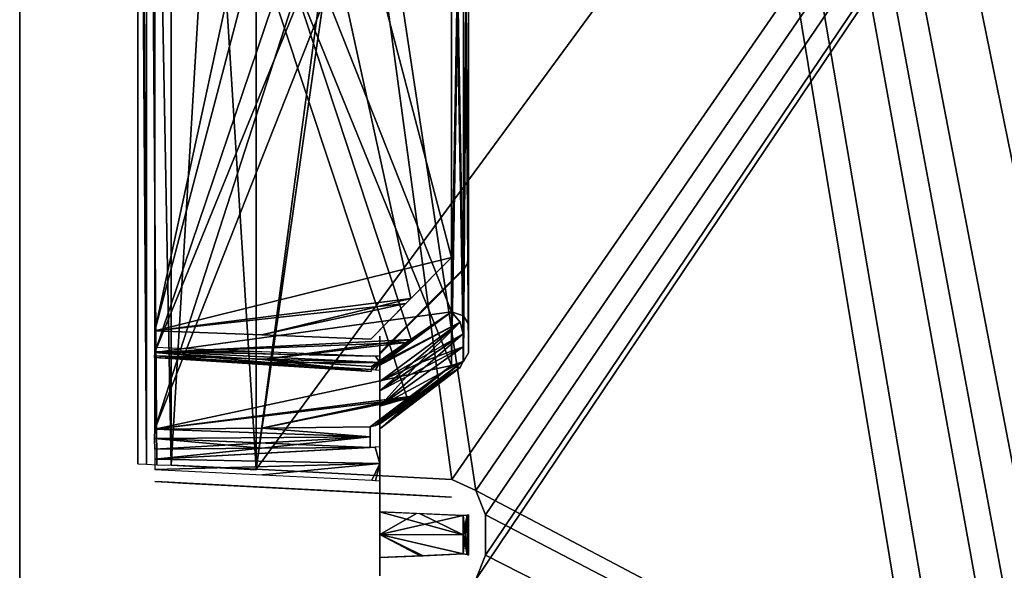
# Model space of a CAD drawing. Header units: millimetres. Extents: x -62 to 48, y -119 to 123.
# Tile 24 of 194: x -33 to -17, y 34 to 43. Entities that reach past the tile are written whole.
import ezdxf

# ---------------------------------------------------------------- set-up
doc = ezdxf.new("R2010")
doc.units = ezdxf.units.MM
doc.header["$LTSCALE"] = 52.148148
for name, color, linetype in [('100', 7, 'CONTINUOUS'), ('102', 7, 'CONTINUOUS'), ('135', 7, 'CONTINUOUS'), ('143', 7, 'CONTINUOUS'), ('161', 7, 'CONTINUOUS'), ('162', 7, 'CONTINUOUS'), ('163', 7, 'CONTINUOUS'), ('164', 7, 'CONTINUOUS'), ('165', 7, 'CONTINUOUS'), ('196', 7, 'CONTINUOUS'), ('198', 7, 'CONTINUOUS'), ('204', 7, 'CONTINUOUS'), ('208', 7, 'CONTINUOUS'), ('212', 7, 'CONTINUOUS'), ('213', 7, 'CONTINUOUS'), ('214', 7, 'CONTINUOUS'), ('216', 7, 'CONTINUOUS'), ('217', 7, 'CONTINUOUS'), ('233', 7, 'CONTINUOUS'), ('248', 7, 'CONTINUOUS'), ('268', 7, 'CONTINUOUS'), ('269', 7, 'CONTINUOUS'), ('277', 7, 'CONTINUOUS'), ('278', 7, 'CONTINUOUS'), ('289', 7, 'CONTINUOUS'), ('294', 7, 'CONTINUOUS'), ('314', 7, 'CONTINUOUS'), ('315', 7, 'CONTINUOUS'), ('316', 7, 'CONTINUOUS'), ('317', 7, 'CONTINUOUS'), ('337', 7, 'CONTINUOUS'), ('341', 7, 'CONTINUOUS'), ('342', 7, 'CONTINUOUS'), ('346', 7, 'CONTINUOUS'), ('89', 7, 'CONTINUOUS'), ('91', 7, 'CONTINUOUS'), ('92', 7, 'CONTINUOUS'), ('93', 7, 'CONTINUOUS')]:
    doc.layers.add(name, color=color, linetype=linetype)

msp = doc.modelspace()

# ---------------------------------------------------------------- linework, layer by layer
at = {"layer": '100', "color": 7, "linetype": 'Continuous', "true_color": 0xf5f5f5}
for points in [[(29.88, 115.991, 28.728), (29.88, 5.81, 28.728), (-29.332, 113.923, 26.66), (29.88, 115.991, 28.728)], [(-29.332, 113.923, 26.66), (29.88, 5.81, 28.728), (-25.615, 89.43, 26.79), (-29.332, 113.923, 26.66)], [(-25.615, 89.43, 26.79), (29.88, 5.81, 28.728), (-25.449, 89.016, 26.796), (-25.615, 89.43, 26.79)], [(-25.449, 89.016, 26.796), (29.88, 5.81, 28.728), (-25.449, 88.336, 26.796), (-25.449, 89.016, 26.796)], [(-25.449, 88.336, 26.796), (29.88, 5.81, 28.728), (-25.613, 87.924, 26.79), (-25.449, 88.336, 26.796)], [(-25.613, 87.924, 26.79), (29.88, 5.81, 28.728), (-26.018, 87.737, 26.776), (-25.613, 87.924, 26.79)], [(-26.018, 87.737, 26.776), (29.88, 5.81, 28.728), (-29.332, 87.563, 26.66), (-26.018, 87.737, 26.776)], [(-29.332, 87.563, 26.66), (29.88, 5.81, 28.728), (-25.786, 62.859, 26.784), (-29.332, 87.563, 26.66)], [(-25.786, 62.859, 26.784), (29.88, 5.81, 28.728), (-25.555, 62.568, 26.792), (-25.786, 62.859, 26.784)], [(-25.555, 62.568, 26.792), (29.88, 5.81, 28.728), (-25.449, 62.08, 26.796), (-25.555, 62.568, 26.792)], [(-25.449, 62.08, 26.796), (29.88, 5.81, 28.728), (-25.449, 60.92, 26.796), (-25.449, 62.08, 26.796)], [(-25.449, 60.92, 26.796), (29.88, 5.81, 28.728), (-25.557, 60.427, 26.792), (-25.449, 60.92, 26.796)], [(-25.557, 60.427, 26.792), (29.88, 5.81, 28.728), (-25.785, 60.142, 26.784), (-25.557, 60.427, 26.792)], [(-26.018, 60.048, 26.776), (29.88, 5.81, 28.728), (-29.332, 59.683, 26.66), (-26.018, 60.048, 26.776)], [(-25.785, 60.142, 26.784), (29.88, 5.81, 28.728), (-26.018, 60.048, 26.776), (-25.785, 60.142, 26.784)], [(29.88, 5.81, 28.728), (-25.615, 35.078, 26.79), (-29.332, 59.683, 26.66), (29.88, 5.81, 28.728)], [(-25.615, 35.078, 26.79), (-26.018, 35.263, 26.776), (-29.332, 59.683, 26.66), (-25.615, 35.078, 26.79)], [(-26.018, 35.263, 26.776), (-29.332, 35.437, 26.66), (-29.332, 59.683, 26.66), (-26.018, 35.263, 26.776)], [(-25.449, 34.664, 26.796), (-25.615, 35.078, 26.79), (29.88, 5.81, 28.728), (-25.449, 34.664, 26.796)], [(-25.449, 33.984, 26.796), (-25.449, 34.664, 26.796), (29.88, 5.81, 28.728), (-25.449, 33.984, 26.796)], [(-25.613, 33.571, 26.79), (-25.449, 33.984, 26.796), (29.88, 5.81, 28.728), (-25.613, 33.571, 26.79)]]:
    msp.add_3dface(points, dxfattribs=at)
at = {"layer": '102', "color": 7, "linetype": 'Continuous', "true_color": 0xf5f5f5}
for points in [[(-29.332, 35.437, -27.184), (-26.018, 35.263, -27.3), (29.88, 115.991, -29.252), (-29.332, 35.437, -27.184)], [(29.88, 115.991, -29.252), (-25.615, 33.57, -27.314), (-29.332, 8.964, -27.184), (29.88, 115.991, -29.252)], [(-26.018, 8.6, -27.3), (29.88, 115.991, -29.252), (-29.332, 8.964, -27.184), (-26.018, 8.6, -27.3)], [(-25.786, 60.141, -27.308), (-29.332, 35.437, -27.184), (29.88, 115.991, -29.252), (-25.786, 60.141, -27.308)], [(-26.018, 35.263, -27.3), (-25.613, 35.076, -27.314), (29.88, 115.991, -29.252), (-26.018, 35.263, -27.3)], [(-25.787, 8.507, -27.308), (29.88, 115.991, -29.252), (-26.018, 8.6, -27.3), (-25.787, 8.507, -27.308)], [(-25.561, 8.227, -27.316), (29.88, 115.991, -29.252), (-25.787, 8.507, -27.308), (-25.561, 8.227, -27.316)], [(-25.449, 33.984, -27.32), (-25.615, 33.57, -27.314), (29.88, 115.991, -29.252), (-25.449, 33.984, -27.32)], [(-25.613, 35.076, -27.314), (-25.449, 34.664, -27.32), (29.88, 115.991, -29.252), (-25.613, 35.076, -27.314)], [(-25.449, 7.742, -27.32), (29.88, 115.991, -29.252), (-25.561, 8.227, -27.316), (-25.449, 7.742, -27.32)], [(-25.449, 34.664, -27.32), (-25.449, 33.984, -27.32), (29.88, 115.991, -29.252), (-25.449, 34.664, -27.32)], [(29.88, 5.81, -29.252), (29.88, 115.991, -29.252), (-25.449, 7.742, -27.32), (29.88, 5.81, -29.252)], [(-26.018, 60.048, -27.3), (-29.332, 35.437, -27.184), (-25.786, 60.141, -27.308), (-26.018, 60.048, -27.3)], [(-29.332, 59.683, -27.184), (-29.332, 35.437, -27.184), (-26.018, 60.048, -27.3), (-29.332, 59.683, -27.184)]]:
    msp.add_3dface(points, dxfattribs=at)
at = {"layer": '135', "color": 7, "linetype": 'Continuous', "true_color": 0xf5f5f5}
for points in [[(-25.739, 56.876, -0.262), (-25.739, 56.888, 0.079), (-25.739, 39.016, 0.079), (-25.739, 56.876, -0.262)], [(-25.739, 56.888, -0.602), (-25.739, 56.876, -0.262), (-25.739, 39.029, -0.262), (-25.739, 56.888, -0.602)], [(-25.739, 39.016, -0.602), (-25.739, 56.888, -0.602), (-25.739, 39.029, -0.262), (-25.739, 39.016, -0.602)], [(-25.739, 39.029, -0.262), (-25.739, 56.876, -0.262), (-25.739, 39.016, 0.079), (-25.739, 39.029, -0.262)], [(-25.739, 49.5, -14.778), (-25.739, 37.887, -3.304), (-25.739, 49.251, -15.012), (-25.739, 49.5, -14.778)], [(-25.739, 49.5, 14.255), (-25.739, 49.251, 14.488), (-25.739, 37.887, 2.781), (-25.739, 49.5, 14.255)], [(-25.739, 49.251, -15.012), (-25.739, 37.887, -3.304), (-25.739, 49.021, -15.262), (-25.739, 49.251, -15.012)], [(-25.739, 49.251, 14.488), (-25.739, 49.021, 14.739), (-25.739, 37.887, 2.781), (-25.739, 49.251, 14.488)], [(-25.739, 49.021, -15.262), (-25.739, 37.887, -3.304), (-25.739, 37.654, -3.552), (-25.739, 49.021, -15.262)], [(-25.739, 37.403, -3.782), (-25.739, 49.021, -15.262), (-25.739, 37.654, -3.552), (-25.739, 37.403, -3.782)], [(-25.739, 49.021, 14.739), (-25.739, 37.403, 3.259), (-25.739, 37.654, 3.029), (-25.739, 49.021, 14.739)], [(-25.739, 37.887, 2.781), (-25.739, 49.021, 14.739), (-25.739, 37.654, 3.029), (-25.739, 37.887, 2.781)], [(-25.739, 34.664, -27.02), (-25.739, 34.664, -4.879), (-25.739, 34.324, -4.885), (-25.739, 34.664, -27.02)], [(-25.739, 33.984, -27.02), (-25.739, 34.664, -27.02), (-25.739, 33.984, -4.867), (-25.739, 33.984, -27.02)], [(-25.739, 33.984, -4.867), (-25.739, 34.664, -27.02), (-25.739, 34.324, -4.885), (-25.739, 33.984, -4.867)], [(-25.739, 34.664, 26.496), (-25.739, 33.984, 26.496), (-25.739, 34.664, 4.355), (-25.739, 34.664, 26.496)], [(-25.739, 34.664, 4.355), (-25.739, 33.984, 26.496), (-25.739, 34.324, 4.362), (-25.739, 34.664, 4.355)], [(-25.739, 33.984, 26.496), (-25.739, 33.984, 4.343), (-25.739, 34.324, 4.362), (-25.739, 33.984, 26.496)]]:
    msp.add_3dface(points, dxfattribs=at)
at = {"layer": '143', "color": 7, "linetype": 'Continuous', "true_color": 0xf5f5f5}
for points in [[(-27.239, 37.685, -0.956), (-27.239, 37.433, -0.822), (-27.239, 37.479, -0.996), (-27.239, 37.685, -0.956)], [(-27.239, 37.685, 0.433), (-27.239, 37.479, 0.472), (-27.239, 37.433, 0.299), (-27.239, 37.685, 0.433)], [(-27.239, 37.479, 0.472), (-27.239, 37.347, 0.643), (-27.239, 37.433, 0.299), (-27.239, 37.479, 0.472)], [(-27.239, 37.433, -0.822), (-27.239, 37.38, -0.649), (-27.239, 37.479, -0.996), (-27.239, 37.433, -0.822)], [(-27.239, 37.479, -0.996), (-27.239, 37.38, -0.649), (-27.239, 37.347, -1.167), (-27.239, 37.479, -0.996)], [(-27.239, 37.433, 0.299), (-27.239, 37.347, 0.643), (-27.239, 37.38, 0.125), (-27.239, 37.433, 0.299)], [(-27.239, 37.405, -0.262), (-27.239, 37.38, 0.125), (-27.239, 37.38, -0.649), (-27.239, 37.405, -0.262)], [(-27.239, 37.38, 0.125), (-27.239, 37.347, 0.643), (-27.239, 37.38, -0.649), (-27.239, 37.38, 0.125)], [(-27.239, 37.38, -0.649), (-27.239, 37.347, 0.643), (-27.239, 37.347, -1.167), (-27.239, 37.38, -0.649)], [(-27.239, 37.347, 0.643), (-27.239, 37.242, 0.932), (-27.239, 37.347, -1.167), (-27.239, 37.347, 0.643)], [(-27.239, 37.347, -1.167), (-27.239, 37.242, 0.932), (-27.239, 37.242, -1.456), (-27.239, 37.347, -1.167)], [(-27.239, 37.242, 0.932), (-27.239, 37.109, 1.209), (-27.239, 37.242, -1.456), (-27.239, 37.242, 0.932)], [(-27.239, 37.242, -1.456), (-27.239, 37.109, 1.209), (-27.239, 37.109, -1.733), (-27.239, 37.242, -1.456)], [(-27.239, 37.197, 1.599), (-27.239, 36.922, 1.513), (-27.239, 37.079, 1.424), (-27.239, 37.197, 1.599)], [(-27.239, 37.197, -2.122), (-27.239, 37.079, -1.947), (-27.239, 36.922, -2.036), (-27.239, 37.197, -2.122)], [(-27.239, 37.109, 1.209), (-27.239, 37.079, 1.424), (-27.239, 37.109, -1.733), (-27.239, 37.109, 1.209)], [(-27.239, 37.109, -1.733), (-27.239, 37.079, 1.424), (-27.239, 37.079, -1.947), (-27.239, 37.109, -1.733)], [(-27.239, 37.079, 1.424), (-27.239, 36.922, 1.513), (-27.239, 37.079, -1.947), (-27.239, 37.079, 1.424)], [(-27.239, 37.079, -1.947), (-27.239, 36.922, 1.513), (-27.239, 36.922, -2.036), (-27.239, 37.079, -1.947)], [(-27.239, 36.922, 1.513), (-27.239, 36.76, 1.596), (-27.239, 36.922, -2.036), (-27.239, 36.922, 1.513)], [(-27.239, 36.922, -2.036), (-27.239, 36.76, 1.596), (-27.239, 36.76, -2.12), (-27.239, 36.922, -2.036)], [(-27.239, 36.76, -2.12), (-27.239, 36.501, 1.885), (-27.239, 36.501, -2.408), (-27.239, 36.76, -2.12)], [(-27.239, 36.76, 1.596), (-27.239, 36.501, 1.885), (-27.239, 36.76, -2.12), (-27.239, 36.76, 1.596)], [(-27.239, 36.501, -2.408), (-27.239, 36.206, 2.137), (-27.239, 36.206, -2.661), (-27.239, 36.501, -2.408)], [(-27.239, 36.501, 1.885), (-27.239, 36.206, 2.137), (-27.239, 36.501, -2.408), (-27.239, 36.501, 1.885)], [(-27.239, 36.206, -2.661), (-27.239, 36.12, 2.296), (-27.239, 36.12, -2.82), (-27.239, 36.206, -2.661)], [(-27.239, 36.206, 2.137), (-27.239, 36.12, 2.296), (-27.239, 36.206, -2.661), (-27.239, 36.206, 2.137)], [(-27.239, 36.201, 2.568), (-27.239, 36.029, 2.449), (-27.239, 36.12, 2.296), (-27.239, 36.201, 2.568)], [(-27.239, 36.201, -3.091), (-27.239, 36.12, -2.82), (-27.239, 36.029, -2.973), (-27.239, 36.201, -3.091)], [(-27.239, 36.12, 2.296), (-27.239, 36.029, 2.449), (-27.239, 36.12, -2.82), (-27.239, 36.12, 2.296)], [(-27.239, 36.12, -2.82), (-27.239, 36.029, 2.449), (-27.239, 36.029, -2.973), (-27.239, 36.12, -2.82)], [(-27.239, 36.029, 2.449), (-27.239, 35.815, 2.475), (-27.239, 36.029, -2.973), (-27.239, 36.029, 2.449)], [(-27.239, 36.029, -2.973), (-27.239, 35.815, 2.475), (-27.239, 35.815, -2.998), (-27.239, 36.029, -2.973)], [(-27.239, 35.532, -3.127), (-27.239, 35.815, -2.998), (-27.239, 35.532, 2.603), (-27.239, 35.532, -3.127)], [(-27.239, 35.815, -2.998), (-27.239, 35.815, 2.475), (-27.239, 35.532, 2.603), (-27.239, 35.815, -2.998)], [(-27.239, 35.238, 2.702), (-27.239, 35.532, -3.127), (-27.239, 35.532, 2.603), (-27.239, 35.238, 2.702)], [(-27.239, 35.238, -3.226), (-27.239, 35.532, -3.127), (-27.239, 35.238, 2.702), (-27.239, 35.238, -3.226)], [(-27.239, 35.063, 2.83), (-27.239, 35.238, -3.226), (-27.239, 35.238, 2.702), (-27.239, 35.063, 2.83)], [(-27.239, 35.063, -3.354), (-27.239, 35.238, -3.226), (-27.239, 35.063, 2.83), (-27.239, 35.063, -3.354)], [(-27.239, 35.02, 3.037), (-27.239, 35.063, -3.354), (-27.239, 35.063, 2.83), (-27.239, 35.02, 3.037)], [(-27.239, 35.02, -3.561), (-27.239, 35.063, -3.354), (-27.239, 35.02, 3.037), (-27.239, 35.02, -3.561)], [(-27.239, 34.889, 2.78), (-27.239, 35.02, -3.561), (-27.239, 35.02, 3.037), (-27.239, 34.889, 2.78)], [(-27.239, 34.889, -3.304), (-27.239, 35.02, -3.561), (-27.239, 34.889, 2.78), (-27.239, 34.889, -3.304)], [(-27.239, 34.716, 2.722), (-27.239, 34.889, -3.304), (-27.239, 34.889, 2.78), (-27.239, 34.716, 2.722)], [(-27.239, 34.716, -3.246), (-27.239, 34.889, -3.304), (-27.239, 34.716, 2.722), (-27.239, 34.716, -3.246)], [(-27.239, 34.329, 2.737), (-27.239, 34.716, -3.246), (-27.239, 34.716, 2.722), (-27.239, 34.329, 2.737)], [(-27.239, 34.329, -3.261), (-27.239, 34.716, -3.246), (-27.239, 34.329, 2.737), (-27.239, 34.329, -3.261)], [(-27.239, 33.942, 2.702), (-27.239, 34.329, -3.261), (-27.239, 34.329, 2.737), (-27.239, 33.942, 2.702)], [(-27.239, 33.942, -3.226), (-27.239, 34.329, -3.261), (-27.239, 33.942, 2.702), (-27.239, 33.942, -3.226)], [(-27.239, 33.768, 2.751), (-27.239, 33.942, -3.226), (-27.239, 33.942, 2.702), (-27.239, 33.768, 2.751)], [(-27.239, 33.768, -3.275), (-27.239, 33.942, -3.226), (-27.239, 33.768, 2.751), (-27.239, 33.768, -3.275)], [(-27.239, 33.631, 2.999), (-27.239, 33.768, -3.275), (-27.239, 33.768, 2.751), (-27.239, 33.631, 2.999)], [(-27.239, 33.631, -3.522), (-27.239, 33.768, -3.275), (-27.239, 33.631, 2.999), (-27.239, 33.631, -3.522)]]:
    msp.add_3dface(points, dxfattribs=at)
at = {"layer": '161', "color": 7, "linetype": 'Continuous', "true_color": 0xf5f5f5}
for points in [[(-25.827, 34.327, 4.15), (-27.239, 34.716, 2.722), (-26.565, 34.687, 3.402), (-25.827, 34.327, 4.15)], [(-27.239, 34.329, 2.737), (-27.239, 34.716, 2.722), (-25.827, 34.327, 4.15), (-27.239, 34.329, 2.737)], [(-25.827, 34.652, 4.143), (-25.827, 34.327, 4.15), (-26.565, 34.687, 3.402), (-25.827, 34.652, 4.143)], [(-27.239, 34.329, 2.737), (-25.827, 34.003, 4.132), (-26.557, 33.97, 3.395), (-27.239, 34.329, 2.737)], [(-25.827, 34.003, 4.132), (-27.239, 34.329, 2.737), (-25.827, 34.327, 4.15), (-25.827, 34.003, 4.132)], [(-27.239, 33.942, 2.702), (-27.239, 34.329, 2.737), (-26.557, 33.97, 3.395), (-27.239, 33.942, 2.702)]]:
    msp.add_3dface(points, dxfattribs=at)
at = {"layer": '162', "color": 7, "linetype": 'Continuous', "true_color": 0xf5f5f5}
for points in [[(-25.827, 37.727, 2.641), (-25.827, 37.505, 2.878), (-26.541, 37.24, 2.113), (-25.827, 37.727, 2.641)], [(-25.827, 37.505, 2.878), (-27.239, 36.76, 1.596), (-26.541, 37.24, 2.113), (-25.827, 37.505, 2.878)], [(-27.239, 36.501, 1.885), (-27.239, 36.76, 1.596), (-25.827, 37.505, 2.878), (-27.239, 36.501, 1.885)], [(-25.827, 37.265, 3.097), (-27.239, 36.501, 1.885), (-25.827, 37.505, 2.878), (-25.827, 37.265, 3.097)], [(-27.239, 36.501, 1.885), (-25.827, 37.265, 3.097), (-26.546, 36.726, 2.61), (-27.239, 36.501, 1.885)], [(-27.239, 36.206, 2.137), (-27.239, 36.501, 1.885), (-26.546, 36.726, 2.61), (-27.239, 36.206, 2.137)]]:
    msp.add_3dface(points, dxfattribs=at)
at = {"layer": '163', "color": 7, "linetype": 'Continuous', "true_color": 0xf5f5f5}
for points in [[(-27.239, 37.405, -0.262), (-27.239, 37.38, -0.649), (-25.827, 38.817, -0.262), (-27.239, 37.405, -0.262)], [(-27.239, 37.38, -0.649), (-26.538, 38.088, -0.619), (-25.827, 38.817, -0.262), (-27.239, 37.38, -0.649)], [(-25.827, 38.805, 0.063), (-27.239, 37.405, -0.262), (-25.827, 38.817, -0.262), (-25.827, 38.805, 0.063)], [(-26.63, 37.996, 0.099), (-27.239, 37.405, -0.262), (-25.827, 38.805, 0.063), (-26.63, 37.996, 0.099)], [(-26.538, 38.088, -0.619), (-25.827, 38.805, -0.586), (-25.827, 38.817, -0.262), (-26.538, 38.088, -0.619)], [(-27.239, 37.38, 0.125), (-27.239, 37.405, -0.262), (-26.63, 37.996, 0.099), (-27.239, 37.38, 0.125)]]:
    msp.add_3dface(points, dxfattribs=at)
at = {"layer": '164', "color": 7, "linetype": 'Continuous', "true_color": 0xf5f5f5}
for points in [[(-25.827, 37.727, -3.165), (-27.239, 36.501, -2.408), (-25.827, 37.505, -3.401), (-25.827, 37.727, -3.165)], [(-26.63, 37.178, -2.57), (-27.239, 36.501, -2.408), (-25.827, 37.727, -3.165), (-26.63, 37.178, -2.57)], [(-27.239, 36.501, -2.408), (-25.827, 37.265, -3.621), (-25.827, 37.505, -3.401), (-27.239, 36.501, -2.408)], [(-25.827, 37.265, -3.621), (-27.239, 36.501, -2.408), (-26.595, 36.689, -3.1), (-25.827, 37.265, -3.621)], [(-27.239, 36.76, -2.12), (-27.239, 36.501, -2.408), (-26.63, 37.178, -2.57), (-27.239, 36.76, -2.12)], [(-27.239, 36.501, -2.408), (-27.239, 36.206, -2.661), (-26.595, 36.689, -3.1), (-27.239, 36.501, -2.408)]]:
    msp.add_3dface(points, dxfattribs=at)
at = {"layer": '165', "color": 7, "linetype": 'Continuous', "true_color": 0xf5f5f5}
for points in [[(-27.239, 34.716, -3.246), (-27.239, 34.329, -3.261), (-26.617, 34.689, -3.872), (-27.239, 34.716, -3.246)], [(-27.239, 34.329, -3.261), (-25.827, 34.652, -4.667), (-26.617, 34.689, -3.872), (-27.239, 34.329, -3.261)], [(-25.827, 34.652, -4.667), (-27.239, 34.329, -3.261), (-25.827, 34.327, -4.673), (-25.827, 34.652, -4.667)], [(-27.239, 34.329, -3.261), (-27.239, 33.942, -3.226), (-26.504, 33.973, -3.972), (-27.239, 34.329, -3.261)], [(-25.827, 34.327, -4.673), (-27.239, 34.329, -3.261), (-25.827, 34.003, -4.656), (-25.827, 34.327, -4.673)], [(-25.827, 34.003, -4.656), (-27.239, 34.329, -3.261), (-26.504, 33.973, -3.972), (-25.827, 34.003, -4.656)]]:
    msp.add_3dface(points, dxfattribs=at)
at = {"layer": '196', "color": 7, "linetype": 'Continuous', "true_color": 0xf5f5f5}
for points in [[(-30.769, 35.502, -25.695), (-29.332, 59.683, -27.184), (-30.769, 58.178, -25.695), (-30.769, 35.502, -25.695)], [(-29.332, 35.437, -27.184), (-29.332, 59.683, -27.184), (-30.769, 35.502, -25.695), (-29.332, 35.437, -27.184)], [(-29.332, 35.437, -27.184), (-30.769, 35.502, -25.695), (-29.332, 35.426, -27.184), (-29.332, 35.437, -27.184)], [(-29.332, 35.432, -27.184), (-29.332, 35.437, -27.184), (-29.332, 35.426, -27.184), (-29.332, 35.432, -27.184)]]:
    msp.add_3dface(points, dxfattribs=at)
at = {"layer": '198', "color": 7, "linetype": 'Continuous', "true_color": 0xf5f5f5}
for points in [[(-29.332, 59.683, 26.66), (-29.332, 35.437, 26.66), (-30.769, 58.178, 25.172), (-29.332, 59.683, 26.66)], [(-30.769, 58.178, 25.172), (-29.332, 35.437, 26.66), (-30.769, 35.502, 25.172), (-30.769, 58.178, 25.172)], [(-29.332, 35.426, 26.66), (-30.769, 35.502, 25.172), (-29.332, 35.432, 26.66), (-29.332, 35.426, 26.66)], [(-30.769, 35.502, 25.172), (-29.332, 35.437, 26.66), (-29.332, 35.432, 26.66), (-30.769, 35.502, 25.172)]]:
    msp.add_3dface(points, dxfattribs=at)
at = {"layer": '204', "color": 7, "linetype": 'Continuous', "true_color": 0xf5f5f5}
for points in [[(-31.046, 37.492, 0.84), (-31.046, 37.426, 1.009), (-29.232, 37.422, 0.751), (-31.046, 37.492, 0.84)], [(-31.046, 37.426, 1.009), (-27.239, 37.242, 0.932), (-27.309, 37.348, 0.653), (-31.046, 37.426, 1.009)], [(-31.046, 37.352, 1.174), (-27.239, 37.242, 0.932), (-31.046, 37.426, 1.009), (-31.046, 37.352, 1.174)], [(-29.232, 37.422, 0.751), (-31.046, 37.426, 1.009), (-27.39, 37.35, 0.66), (-29.232, 37.422, 0.751)], [(-27.39, 37.35, 0.66), (-31.046, 37.426, 1.009), (-27.309, 37.348, 0.653), (-27.39, 37.35, 0.66)], [(-29.227, 37.238, 1.188), (-27.239, 37.242, 0.932), (-31.046, 37.352, 1.174), (-29.227, 37.238, 1.188)], [(-27.239, 37.242, 0.932), (-27.239, 37.347, 0.643), (-27.309, 37.348, 0.653), (-27.239, 37.242, 0.932)], [(-27.38, 37.122, 1.201), (-27.239, 37.242, 0.932), (-29.227, 37.238, 1.188), (-27.38, 37.122, 1.201)], [(-27.239, 37.242, 0.932), (-27.38, 37.122, 1.201), (-27.311, 37.117, 1.203), (-27.239, 37.242, 0.932)], [(-27.239, 37.109, 1.209), (-27.239, 37.242, 0.932), (-27.311, 37.117, 1.203), (-27.239, 37.109, 1.209)], [(-31.046, 35.606, 2.788), (-27.239, 35.532, 2.603), (-27.314, 35.807, 2.483), (-31.046, 35.606, 2.788)], [(-27.4, 35.804, 2.49), (-31.046, 35.606, 2.788), (-27.314, 35.807, 2.483), (-27.4, 35.804, 2.49)], [(-29.237, 35.79, 2.604), (-31.046, 35.606, 2.788), (-27.4, 35.804, 2.49), (-29.237, 35.79, 2.604)], [(-31.046, 35.776, 2.716), (-31.046, 35.606, 2.788), (-29.237, 35.79, 2.604), (-31.046, 35.776, 2.716)], [(-27.239, 35.532, 2.603), (-27.239, 35.815, 2.475), (-27.314, 35.807, 2.483), (-27.239, 35.532, 2.603)], [(-31.046, 35.433, 2.851), (-27.239, 35.532, 2.603), (-31.046, 35.606, 2.788), (-31.046, 35.433, 2.851)], [(-29.225, 35.343, 2.78), (-27.239, 35.532, 2.603), (-31.046, 35.433, 2.851), (-29.225, 35.343, 2.78)], [(-27.375, 35.252, 2.705), (-27.239, 35.532, 2.603), (-29.225, 35.343, 2.78), (-27.375, 35.252, 2.705)], [(-27.239, 35.532, 2.603), (-27.375, 35.252, 2.705), (-27.309, 35.247, 2.703), (-27.239, 35.532, 2.603)], [(-27.239, 35.238, 2.702), (-27.239, 35.532, 2.603), (-27.309, 35.247, 2.703), (-27.239, 35.238, 2.702)]]:
    msp.add_3dface(points, dxfattribs=at)
at = {"layer": '208', "color": 7, "linetype": 'Continuous', "true_color": 0xf5f5f5}
for points in [[(-30.922, 35.22, 24.422), (-26.023, 34.964, 4.355), (-31.046, 35.227, 23.783), (-30.922, 35.22, 24.422)], [(-29.225, 35.132, 3.066), (-31.046, 35.227, 3.136), (-26.722, 35, 3.652), (-29.225, 35.132, 3.066)], [(-26.722, 35, 3.652), (-31.046, 35.227, 3.136), (-31.046, 35.227, 23.783), (-26.722, 35, 3.652)], [(-26.023, 34.964, 4.355), (-26.722, 35, 3.652), (-31.046, 35.227, 23.783), (-26.023, 34.964, 4.355)], [(-26.023, 34.964, -27), (-31.046, 35.227, -24.306), (-26.023, 34.964, -4.879), (-26.023, 34.964, -27)], [(-30.924, 35.221, -24.94), (-31.046, 35.227, -24.306), (-26.023, 34.964, -27), (-30.924, 35.221, -24.94)], [(-26.023, 34.964, -4.879), (-31.046, 35.227, -3.659), (-26.775, 35.003, -4.122), (-26.023, 34.964, -4.879)], [(-31.046, 35.227, -24.306), (-31.046, 35.227, -3.659), (-26.023, 34.964, -4.879), (-31.046, 35.227, -24.306)], [(-31.046, 35.227, -3.659), (-29.225, 35.132, -3.589), (-26.775, 35.003, -4.122), (-31.046, 35.227, -3.659)], [(-30.569, 35.202, -25.487), (-30.924, 35.221, -24.94), (-26.023, 34.964, -27), (-30.569, 35.202, -25.487)], [(-30.569, 35.202, 24.963), (-26.023, 34.964, 4.355), (-30.922, 35.22, 24.422), (-30.569, 35.202, 24.963)], [(-29.216, 35.131, 26.365), (-26.023, 34.964, 4.355), (-30.569, 35.202, 24.963), (-29.216, 35.131, 26.365)], [(-29.216, 35.131, -26.888), (-30.569, 35.202, -25.487), (-26.023, 34.964, -27), (-29.216, 35.131, -26.888)], [(-27.375, 35.035, 2.993), (-29.225, 35.132, 3.066), (-26.722, 35, 3.652), (-27.375, 35.035, 2.993)], [(-29.225, 35.132, -3.589), (-27.375, 35.035, -3.517), (-26.775, 35.003, -4.122), (-29.225, 35.132, -3.589)], [(-26.023, 34.964, 26.476), (-26.023, 34.964, 4.355), (-29.216, 35.131, 26.365), (-26.023, 34.964, 26.476)]]:
    msp.add_3dface(points, dxfattribs=at)
at = {"layer": '212', "color": 7, "linetype": 'Continuous', "true_color": 0xf5f5f5}
for points in [[(-26.738, 57.609, 0.416), (-31.046, 58.13, 0.641), (-31.046, 37.774, 0.641), (-26.738, 57.609, 0.416)], [(-26.023, 56.888, 0.378), (-26.738, 57.609, 0.416), (-31.046, 37.774, 0.641), (-26.023, 56.888, 0.378)], [(-26.023, 39.016, 0.378), (-26.023, 56.888, 0.378), (-31.046, 37.774, 0.641), (-26.023, 39.016, 0.378)], [(-26.795, 38.238, 0.419), (-26.023, 39.016, 0.378), (-31.046, 37.774, 0.641), (-26.795, 38.238, 0.419)], [(-29.232, 37.706, 0.546), (-26.795, 38.238, 0.419), (-31.046, 37.774, 0.641), (-29.232, 37.706, 0.546)], [(-27.39, 37.636, 0.45), (-26.795, 38.238, 0.419), (-29.232, 37.706, 0.546), (-27.39, 37.636, 0.45)]]:
    msp.add_3dface(points, dxfattribs=at)
at = {"layer": '213', "color": 7, "linetype": 'Continuous', "true_color": 0xf5f5f5}
for points in [[(-26.023, 39.016, -0.902), (-31.046, 58.13, -1.165), (-26.023, 56.888, -0.902), (-26.023, 39.016, -0.902)], [(-26.711, 38.323, -0.938), (-31.046, 58.13, -1.165), (-26.023, 39.016, -0.902), (-26.711, 38.323, -0.938)], [(-31.046, 37.774, -1.165), (-31.046, 58.13, -1.165), (-26.711, 38.323, -0.938), (-31.046, 37.774, -1.165)], [(-29.232, 37.706, -1.07), (-31.046, 37.774, -1.165), (-26.711, 38.323, -0.938), (-29.232, 37.706, -1.07)], [(-27.39, 37.636, -0.973), (-29.232, 37.706, -1.07), (-26.711, 38.323, -0.938), (-27.39, 37.636, -0.973)]]:
    msp.add_3dface(points, dxfattribs=at)
at = {"layer": '214', "color": 7, "linetype": 'Continuous', "true_color": 0xf5f5f5}
for points in [[(-31.046, 36.112, -3.298), (-31.046, 49.509, -16.536), (-26.77, 36.628, -3.493), (-31.046, 36.112, -3.298)], [(-26.77, 36.628, -3.493), (-31.046, 49.509, -16.536), (-26.023, 37.192, -3.996), (-26.77, 36.628, -3.493)], [(-26.023, 37.192, -3.996), (-31.046, 49.509, -16.536), (-26.023, 48.811, -15.476), (-26.023, 37.192, -3.996)], [(-29.237, 36.131, -3.184), (-31.046, 36.112, -3.298), (-26.77, 36.628, -3.493), (-29.237, 36.131, -3.184)], [(-27.4, 36.15, -3.067), (-29.237, 36.131, -3.184), (-26.77, 36.628, -3.493), (-27.4, 36.15, -3.067)]]:
    msp.add_3dface(points, dxfattribs=at)
at = {"layer": '216', "color": 7, "linetype": 'Continuous', "true_color": 0xf5f5f5}
for points in [[(-31.046, 37.41, 1.518), (-31.046, 50.779, 14.728), (-26.708, 37.632, 2.057), (-31.046, 37.41, 1.518)], [(-26.708, 37.632, 2.057), (-31.046, 50.779, 14.728), (-26.023, 38.098, 2.568), (-26.708, 37.632, 2.057)], [(-26.023, 38.098, 2.568), (-31.046, 50.779, 14.728), (-26.023, 49.71, 14.042), (-26.023, 38.098, 2.568)], [(-29.227, 37.294, 1.538), (-31.046, 37.41, 1.518), (-26.708, 37.632, 2.057), (-29.227, 37.294, 1.538)], [(-27.38, 37.175, 1.556), (-29.227, 37.294, 1.538), (-26.708, 37.632, 2.057), (-27.38, 37.175, 1.556)]]:
    msp.add_3dface(points, dxfattribs=at)
at = {"layer": '217', "color": 7, "linetype": 'Continuous', "true_color": 0xf5f5f5}
for points in [[(-26.772, 49.32, 15.511), (-31.046, 49.509, 16.012), (-31.046, 36.112, 2.775), (-26.772, 49.32, 15.511)], [(-26.023, 48.811, 14.952), (-26.772, 49.32, 15.511), (-31.046, 36.112, 2.775), (-26.023, 48.811, 14.952)], [(-26.023, 37.192, 3.472), (-26.023, 48.811, 14.952), (-31.046, 36.112, 2.775), (-26.023, 37.192, 3.472)], [(-26.723, 36.664, 3.001), (-26.023, 37.192, 3.472), (-31.046, 36.112, 2.775), (-26.723, 36.664, 3.001)], [(-29.237, 36.131, 2.661), (-26.723, 36.664, 3.001), (-31.046, 36.112, 2.775), (-29.237, 36.131, 2.661)], [(-27.4, 36.15, 2.544), (-26.723, 36.664, 3.001), (-29.237, 36.131, 2.661), (-27.4, 36.15, 2.544)]]:
    msp.add_3dface(points, dxfattribs=at)
at = {"layer": '233', "color": 7, "linetype": 'Continuous', "true_color": 0xf5f5f5}
for points in [[(-26.707, 50.226, -15.024), (-31.046, 50.779, -15.251), (-31.046, 37.41, -2.042), (-26.707, 50.226, -15.024)], [(-26.023, 49.71, -14.565), (-26.707, 50.226, -15.024), (-31.046, 37.41, -2.042), (-26.023, 49.71, -14.565)], [(-26.023, 38.098, -3.091), (-26.023, 49.71, -14.565), (-31.046, 37.41, -2.042), (-26.023, 38.098, -3.091)], [(-26.79, 37.577, -2.52), (-26.023, 38.098, -3.091), (-31.046, 37.41, -2.042), (-26.79, 37.577, -2.52)], [(-29.227, 37.294, -2.061), (-26.79, 37.577, -2.52), (-31.046, 37.41, -2.042), (-29.227, 37.294, -2.061)], [(-27.38, 37.175, -2.08), (-26.79, 37.577, -2.52), (-29.227, 37.294, -2.061), (-27.38, 37.175, -2.08)]]:
    msp.add_3dface(points, dxfattribs=at)
at = {"layer": '248', "color": 7, "linetype": 'Continuous', "true_color": 0xf5f5f5}
for points in [[(-30.769, 35.502, -25.695), (-30.769, 58.178, -25.695), (-31.178, 57.616, -25.073), (-30.769, 35.502, -25.695)], [(-31.178, 57.616, -25.073), (-31.291, 57.29, -24.702), (-31.186, 35.52, -25.052), (-31.178, 57.616, -25.073)], [(-31.011, 35.512, -25.391), (-31.178, 57.616, -25.073), (-31.186, 35.52, -25.052), (-31.011, 35.512, -25.391)], [(-30.769, 35.502, -25.695), (-31.178, 57.616, -25.073), (-31.011, 35.512, -25.391), (-30.769, 35.502, -25.695)], [(-31.291, 57.29, -24.702), (-31.331, 56.947, -24.306), (-31.186, 35.52, -25.052), (-31.291, 57.29, -24.702)], [(-31.331, 56.947, -24.306), (-31.331, 35.527, -24.306), (-31.186, 35.52, -25.052), (-31.331, 56.947, -24.306)]]:
    msp.add_3dface(points, dxfattribs=at)
at = {"layer": '268', "color": 7, "linetype": 'Continuous', "true_color": 0xf5f5f5}
for points in [[(-27.239, 36.201, 2.568), (-26.023, 37.192, 3.472), (-27.314, 36.175, 2.558), (-27.239, 36.201, 2.568)], [(-26.023, 37.192, 3.472), (-26.723, 36.664, 3.001), (-27.314, 36.175, 2.558), (-26.023, 37.192, 3.472)], [(-26.023, 37.192, 3.472), (-27.239, 36.201, 2.568), (-25.876, 37.154, 3.296), (-26.023, 37.192, 3.472)], [(-27.239, 36.201, 2.568), (-27.239, 36.12, 2.296), (-25.876, 37.154, 3.296), (-27.239, 36.201, 2.568)], [(-27.239, 36.12, 2.296), (-27.239, 36.206, 2.137), (-25.876, 37.154, 3.296), (-27.239, 36.12, 2.296)], [(-27.239, 36.206, 2.137), (-26.546, 36.726, 2.61), (-25.876, 37.154, 3.296), (-27.239, 36.206, 2.137)], [(-26.546, 36.726, 2.61), (-25.827, 37.265, 3.097), (-25.876, 37.154, 3.296), (-26.546, 36.726, 2.61)], [(-26.723, 36.664, 3.001), (-27.4, 36.15, 2.544), (-27.314, 36.175, 2.558), (-26.723, 36.664, 3.001)]]:
    msp.add_3dface(points, dxfattribs=at)
at = {"layer": '269', "color": 7, "linetype": 'Continuous', "true_color": 0xf5f5f5}
for points in [[(-25.739, 37.403, 3.259), (-25.739, 49.021, 14.739), (-25.821, 48.876, 14.886), (-25.739, 37.403, 3.259)], [(-25.821, 48.876, 14.886), (-26.023, 48.811, 14.952), (-25.821, 37.258, 3.406), (-25.821, 48.876, 14.886)], [(-25.739, 37.403, 3.259), (-25.821, 48.876, 14.886), (-25.821, 37.258, 3.406), (-25.739, 37.403, 3.259)], [(-26.023, 48.811, 14.952), (-26.023, 37.192, 3.472), (-25.821, 37.258, 3.406), (-26.023, 48.811, 14.952)]]:
    msp.add_3dface(points, dxfattribs=at)
at = {"layer": '277', "color": 7, "linetype": 'Continuous', "true_color": 0xf5f5f5}
for points in [[(-26.023, 38.098, 2.568), (-26.023, 49.71, 14.042), (-25.821, 49.645, 14.108), (-26.023, 38.098, 2.568)], [(-26.023, 38.098, 2.568), (-25.821, 49.645, 14.108), (-25.821, 38.032, 2.634), (-26.023, 38.098, 2.568)], [(-25.821, 49.645, 14.108), (-25.739, 49.5, 14.255), (-25.821, 38.032, 2.634), (-25.821, 49.645, 14.108)], [(-25.739, 49.5, 14.255), (-25.739, 37.887, 2.781), (-25.821, 38.032, 2.634), (-25.739, 49.5, 14.255)]]:
    msp.add_3dface(points, dxfattribs=at)
at = {"layer": '278', "color": 7, "linetype": 'Continuous', "true_color": 0xf5f5f5}
for points in [[(-27.313, 37.186, 1.574), (-26.023, 38.098, 2.568), (-25.877, 37.923, 2.531), (-27.313, 37.186, 1.574)], [(-26.708, 37.632, 2.057), (-26.023, 38.098, 2.568), (-27.313, 37.186, 1.574), (-26.708, 37.632, 2.057)], [(-27.239, 37.197, 1.599), (-27.313, 37.186, 1.574), (-25.877, 37.923, 2.531), (-27.239, 37.197, 1.599)], [(-27.239, 36.922, 1.513), (-27.239, 37.197, 1.599), (-25.877, 37.923, 2.531), (-27.239, 36.922, 1.513)], [(-25.827, 37.727, 2.641), (-27.239, 36.922, 1.513), (-25.877, 37.923, 2.531), (-25.827, 37.727, 2.641)], [(-27.239, 36.922, 1.513), (-25.827, 37.727, 2.641), (-26.541, 37.24, 2.113), (-27.239, 36.922, 1.513)], [(-27.38, 37.175, 1.556), (-26.708, 37.632, 2.057), (-27.313, 37.186, 1.574), (-27.38, 37.175, 1.556)], [(-27.239, 36.76, 1.596), (-27.239, 36.922, 1.513), (-26.541, 37.24, 2.113), (-27.239, 36.76, 1.596)]]:
    msp.add_3dface(points, dxfattribs=at)
at = {"layer": '289', "color": 7, "linetype": 'Continuous', "true_color": 0xf5f5f5}
for points in [[(-26.023, 49.71, -14.565), (-26.023, 38.098, -3.091), (-25.821, 38.032, -3.157), (-26.023, 49.71, -14.565)], [(-25.821, 49.645, -14.631), (-26.023, 49.71, -14.565), (-25.821, 38.032, -3.157), (-25.821, 49.645, -14.631)], [(-25.739, 37.887, -3.304), (-25.739, 49.5, -14.778), (-25.821, 49.645, -14.631), (-25.739, 37.887, -3.304)], [(-25.739, 37.887, -3.304), (-25.821, 49.645, -14.631), (-25.821, 38.032, -3.157), (-25.739, 37.887, -3.304)]]:
    msp.add_3dface(points, dxfattribs=at)
at = {"layer": '294', "color": 7, "linetype": 'Continuous', "true_color": 0xf5f5f5}
for points in [[(-25.821, 48.876, -15.409), (-25.739, 49.021, -15.262), (-25.821, 37.258, -3.929), (-25.821, 48.876, -15.409)], [(-25.739, 49.021, -15.262), (-25.739, 37.403, -3.782), (-25.821, 37.258, -3.929), (-25.739, 49.021, -15.262)], [(-26.023, 37.192, -3.996), (-25.821, 48.876, -15.409), (-25.821, 37.258, -3.929), (-26.023, 37.192, -3.996)], [(-26.023, 37.192, -3.996), (-26.023, 48.811, -15.476), (-25.821, 48.876, -15.409), (-26.023, 37.192, -3.996)]]:
    msp.add_3dface(points, dxfattribs=at)
at = {"layer": '314', "color": 7, "linetype": 'Continuous', "true_color": 0xf5f5f5}
for points in [[(-25.739, 39.016, -0.602), (-25.739, 39.029, -0.262), (-25.762, 38.902, 0.07), (-25.739, 39.016, -0.602)], [(-25.739, 39.029, -0.262), (-25.739, 39.016, 0.079), (-25.762, 38.902, 0.07), (-25.739, 39.029, -0.262)], [(-25.739, 39.016, -0.602), (-25.762, 38.902, 0.07), (-25.762, 38.902, -0.594), (-25.739, 39.016, -0.602)], [(-25.762, 38.902, 0.07), (-25.827, 38.805, 0.063), (-25.762, 38.902, -0.594), (-25.762, 38.902, 0.07)], [(-25.827, 38.805, 0.063), (-25.827, 38.817, -0.262), (-25.762, 38.902, -0.594), (-25.827, 38.805, 0.063)], [(-25.827, 38.817, -0.262), (-25.827, 38.805, -0.586), (-25.762, 38.902, -0.594), (-25.827, 38.817, -0.262)]]:
    msp.add_3dface(points, dxfattribs=at)
at = {"layer": '315', "color": 7, "linetype": 'Continuous', "true_color": 0xf5f5f5}
for points in [[(-26.023, 38.098, -3.091), (-26.79, 37.577, -2.52), (-27.304, 37.188, -2.101), (-26.023, 38.098, -3.091)], [(-27.239, 37.197, -2.122), (-26.023, 38.098, -3.091), (-27.304, 37.188, -2.101), (-27.239, 37.197, -2.122)], [(-26.023, 38.098, -3.091), (-27.239, 37.197, -2.122), (-25.877, 37.923, -3.054), (-26.023, 38.098, -3.091)], [(-27.239, 36.76, -2.12), (-26.63, 37.178, -2.57), (-25.877, 37.923, -3.054), (-27.239, 36.76, -2.12)], [(-27.239, 36.922, -2.036), (-27.239, 36.76, -2.12), (-25.877, 37.923, -3.054), (-27.239, 36.922, -2.036)], [(-27.239, 37.197, -2.122), (-27.239, 36.922, -2.036), (-25.877, 37.923, -3.054), (-27.239, 37.197, -2.122)], [(-26.63, 37.178, -2.57), (-25.827, 37.727, -3.165), (-25.877, 37.923, -3.054), (-26.63, 37.178, -2.57)], [(-26.79, 37.577, -2.52), (-27.38, 37.175, -2.08), (-27.304, 37.188, -2.101), (-26.79, 37.577, -2.52)]]:
    msp.add_3dface(points, dxfattribs=at)
at = {"layer": '316', "color": 7, "linetype": 'Continuous', "true_color": 0xf5f5f5}
for points in [[(-26.77, 36.628, -3.493), (-26.023, 37.192, -3.996), (-27.324, 36.172, -3.08), (-26.77, 36.628, -3.493)], [(-27.324, 36.172, -3.08), (-26.023, 37.192, -3.996), (-25.876, 37.154, -3.819), (-27.324, 36.172, -3.08)], [(-27.239, 36.201, -3.091), (-27.324, 36.172, -3.08), (-25.876, 37.154, -3.819), (-27.239, 36.201, -3.091)], [(-27.239, 36.12, -2.82), (-25.827, 37.265, -3.621), (-26.595, 36.689, -3.1), (-27.239, 36.12, -2.82)], [(-25.827, 37.265, -3.621), (-27.239, 36.12, -2.82), (-25.876, 37.154, -3.819), (-25.827, 37.265, -3.621)], [(-27.239, 36.12, -2.82), (-27.239, 36.201, -3.091), (-25.876, 37.154, -3.819), (-27.239, 36.12, -2.82)], [(-27.239, 36.206, -2.661), (-27.239, 36.12, -2.82), (-26.595, 36.689, -3.1), (-27.239, 36.206, -2.661)], [(-27.4, 36.15, -3.067), (-26.77, 36.628, -3.493), (-27.324, 36.172, -3.08), (-27.4, 36.15, -3.067)]]:
    msp.add_3dface(points, dxfattribs=at)
at = {"layer": '317', "color": 7, "linetype": 'Continuous', "true_color": 0xf5f5f5}
for points in [[(-25.827, 34.652, -4.667), (-25.762, 33.994, -4.752), (-25.762, 34.658, -4.764), (-25.827, 34.652, -4.667)], [(-25.739, 34.324, -4.885), (-25.739, 34.664, -4.879), (-25.762, 34.658, -4.764), (-25.739, 34.324, -4.885)], [(-25.739, 33.984, -4.867), (-25.739, 34.324, -4.885), (-25.762, 34.658, -4.764), (-25.739, 33.984, -4.867)], [(-25.762, 33.994, -4.752), (-25.739, 33.984, -4.867), (-25.762, 34.658, -4.764), (-25.762, 33.994, -4.752)], [(-25.827, 34.652, -4.667), (-25.827, 34.327, -4.673), (-25.762, 33.994, -4.752), (-25.827, 34.652, -4.667)], [(-25.827, 34.327, -4.673), (-25.827, 34.003, -4.656), (-25.762, 33.994, -4.752), (-25.827, 34.327, -4.673)]]:
    msp.add_3dface(points, dxfattribs=at)
at = {"layer": '337', "color": 7, "linetype": 'Continuous', "true_color": 0xf5f5f5}
for points in [[(-25.827, 34.327, 4.15), (-25.827, 34.652, 4.143), (-25.762, 34.658, 4.241), (-25.827, 34.327, 4.15)], [(-25.827, 34.003, 4.132), (-25.762, 34.658, 4.241), (-25.762, 33.994, 4.229), (-25.827, 34.003, 4.132)], [(-25.827, 34.003, 4.132), (-25.827, 34.327, 4.15), (-25.762, 34.658, 4.241), (-25.827, 34.003, 4.132)], [(-25.762, 34.658, 4.241), (-25.739, 34.664, 4.355), (-25.762, 33.994, 4.229), (-25.762, 34.658, 4.241)], [(-25.739, 34.664, 4.355), (-25.739, 34.324, 4.362), (-25.762, 33.994, 4.229), (-25.739, 34.664, 4.355)], [(-25.739, 34.324, 4.362), (-25.739, 33.984, 4.343), (-25.762, 33.994, 4.229), (-25.739, 34.324, 4.362)]]:
    msp.add_3dface(points, dxfattribs=at)
at = {"layer": '341', "color": 7, "linetype": 'Continuous', "true_color": 0xf5f5f5}
for points in [[(-31.05, 37.326, 1.356), (-31.046, 37.41, 1.518), (-27.383, 37.09, 1.387), (-31.05, 37.326, 1.356)], [(-29.227, 37.238, 1.188), (-31.046, 37.352, 1.174), (-31.05, 37.326, 1.356), (-29.227, 37.238, 1.188)], [(-27.38, 37.122, 1.201), (-29.227, 37.238, 1.188), (-31.05, 37.326, 1.356), (-27.38, 37.122, 1.201)], [(-27.38, 37.122, 1.201), (-31.05, 37.326, 1.356), (-27.383, 37.09, 1.387), (-27.38, 37.122, 1.201)], [(-31.046, 37.41, 1.518), (-29.227, 37.294, 1.538), (-27.383, 37.09, 1.387), (-31.046, 37.41, 1.518)], [(-29.227, 37.294, 1.538), (-27.38, 37.175, 1.556), (-27.383, 37.09, 1.387), (-29.227, 37.294, 1.538)]]:
    msp.add_3dface(points, dxfattribs=at)
at = {"layer": '342', "color": 7, "linetype": 'Continuous', "true_color": 0xf5f5f5}
for points in [[(-27.403, 35.986, 2.461), (-31.046, 36.112, 2.775), (-31.05, 35.953, 2.693), (-27.403, 35.986, 2.461)], [(-31.046, 35.776, 2.716), (-27.403, 35.986, 2.461), (-31.05, 35.953, 2.693), (-31.046, 35.776, 2.716)], [(-29.237, 36.131, 2.661), (-31.046, 36.112, 2.775), (-27.403, 35.986, 2.461), (-29.237, 36.131, 2.661)], [(-31.046, 35.776, 2.716), (-29.237, 35.79, 2.604), (-27.403, 35.986, 2.461), (-31.046, 35.776, 2.716)], [(-27.4, 36.15, 2.544), (-29.237, 36.131, 2.661), (-27.403, 35.986, 2.461), (-27.4, 36.15, 2.544)], [(-29.237, 35.79, 2.604), (-27.4, 35.804, 2.49), (-27.403, 35.986, 2.461), (-29.237, 35.79, 2.604)]]:
    msp.add_3dface(points, dxfattribs=at)
at = {"layer": '346', "color": 7, "linetype": 'Continuous', "true_color": 0xf5f5f5}
for points in [[(-31.05, 35.953, -3.217), (-31.046, 36.112, -3.298), (-27.403, 35.986, -2.985), (-31.05, 35.953, -3.217)], [(-27.4, 35.804, -3.013), (-31.05, 35.953, -3.217), (-27.403, 35.986, -2.985), (-27.4, 35.804, -3.013)], [(-31.046, 36.112, -3.298), (-29.237, 36.131, -3.184), (-27.403, 35.986, -2.985), (-31.046, 36.112, -3.298)], [(-29.237, 36.131, -3.184), (-27.4, 36.15, -3.067), (-27.403, 35.986, -2.985), (-29.237, 36.131, -3.184)], [(-29.237, 35.79, -3.128), (-31.05, 35.953, -3.217), (-27.4, 35.804, -3.013), (-29.237, 35.79, -3.128)], [(-31.046, 35.776, -3.239), (-31.05, 35.953, -3.217), (-29.237, 35.79, -3.128), (-31.046, 35.776, -3.239)]]:
    msp.add_3dface(points, dxfattribs=at)
at = {"layer": '89', "color": 7, "linetype": 'Continuous', "true_color": 0xf5f5f5}
for points in [[(34.669, 123, 33.738), (-33.331, -77, 33.738), (-3.011, -34.875, 33.738), (34.669, 123, 33.738)], [(34.669, 123, 33.738), (-33.331, 123, 33.738), (-33.331, -77, 33.738), (34.669, 123, 33.738)]]:
    msp.add_3dface(points, dxfattribs=at)
at = {"layer": '91', "color": 7, "linetype": 'Continuous', "true_color": 0xf5f5f5}
for points in [[(-1.456, -33.319, -34.262), (-33.331, 123, -34.262), (0.669, -32.75, -34.262), (-1.456, -33.319, -34.262)], [(0.669, -32.75, -34.262), (-33.331, 123, -34.262), (2.794, -33.319, -34.262), (0.669, -32.75, -34.262)], [(2.794, -33.319, -34.262), (-33.331, 123, -34.262), (4.35, -34.875, -34.262), (2.794, -33.319, -34.262)], [(-3.581, -57, -34.262), (-33.331, 123, -34.262), (-3.011, -54.875, -34.262), (-3.581, -57, -34.262)], [(-3.011, -54.875, -34.262), (-33.331, 123, -34.262), (-1.456, -53.319, -34.262), (-3.011, -54.875, -34.262)], [(-33.331, 123, -34.262), (34.669, 123, -34.262), (34.669, -77, -34.262), (-33.331, 123, -34.262)], [(-33.331, 123, -34.262), (34.669, -77, -34.262), (4.35, -34.875, -34.262), (-33.331, 123, -34.262)], [(-33.331, -77, -34.262), (-33.331, 123, -34.262), (-3.581, -57, -34.262), (-33.331, -77, -34.262)], [(-3.581, -37, -34.262), (-33.331, 123, -34.262), (-3.011, -34.875, -34.262), (-3.581, -37, -34.262)], [(-33.331, 123, -34.262), (-3.581, -37, -34.262), (-1.456, -53.319, -34.262), (-33.331, 123, -34.262)], [(-3.011, -34.875, -34.262), (-33.331, 123, -34.262), (-1.456, -33.319, -34.262), (-3.011, -34.875, -34.262)]]:
    msp.add_3dface(points, dxfattribs=at)
at = {"layer": '92', "color": 7, "linetype": 'Continuous', "true_color": 0xf5f5f5}
for points in [[(-33.331, 123, 33.738), (-33.331, 123, -34.262), (-33.331, -77, -34.262), (-33.331, 123, 33.738)], [(-33.331, -77, 33.738), (-33.331, 123, 33.738), (-33.331, -77, -34.262), (-33.331, -77, 33.738)]]:
    msp.add_3dface(points, dxfattribs=at)
at = {"layer": '93', "color": 7, "linetype": 'Continuous', "true_color": 0xf5f5f5}
for points in [[(-31.331, 37.774, 0.941), (-31.331, 58.13, 0.941), (-31.331, 50.989, 14.514), (-31.331, 37.774, 0.941)], [(-31.331, 37.774, -1.465), (-31.331, 54.361, -15.182), (-31.331, 58.13, -1.465), (-31.331, 37.774, -1.465)], [(-31.331, 56.947, -24.306), (-31.331, 50.72, -21.342), (-31.331, 35.527, -24.306), (-31.331, 56.947, -24.306)], [(-31.331, 35.527, 23.783), (-31.331, 52.388, 21.313), (-31.331, 56.947, 23.783), (-31.331, 35.527, 23.783)], [(-31.331, 52.693, -14.687), (-31.331, 54.361, -15.182), (-31.331, 37.774, -1.465), (-31.331, 52.693, -14.687)], [(-31.331, 50.989, -15.038), (-31.331, 52.693, -14.687), (-31.331, 37.774, -1.465), (-31.331, 50.989, -15.038)], [(-31.331, 50.72, 20.818), (-31.331, 52.388, 21.313), (-31.331, 35.527, 23.783), (-31.331, 50.72, 20.818)], [(-31.331, 37.621, 1.305), (-31.331, 37.703, 1.125), (-31.331, 50.989, 14.514), (-31.331, 37.621, 1.305)], [(-31.331, 37.703, 1.125), (-31.331, 37.774, 0.941), (-31.331, 50.989, 14.514), (-31.331, 37.703, 1.125)], [(-31.331, 37.621, -1.829), (-31.331, 50.989, -15.038), (-31.331, 37.703, -1.649), (-31.331, 37.621, -1.829)], [(-31.331, 37.703, -1.649), (-31.331, 50.989, -15.038), (-31.331, 37.774, -1.465), (-31.331, 37.703, -1.649)], [(-31.331, 50.72, -21.342), (-31.331, 49.483, -20.119), (-31.331, 35.527, -24.306), (-31.331, 50.72, -21.342)], [(-31.331, 49.483, 19.595), (-31.331, 50.72, 20.818), (-31.331, 35.527, 23.783), (-31.331, 49.483, 19.595)], [(-31.331, 49.483, -20.119), (-31.331, 48.968, -18.457), (-31.331, 35.901, -3.511), (-31.331, 49.483, -20.119)], [(-31.331, 35.527, -24.306), (-31.331, 49.483, -20.119), (-31.331, 35.527, -3.659), (-31.331, 35.527, -24.306)], [(-31.331, 35.527, -3.659), (-31.331, 49.483, -20.119), (-31.331, 35.716, -3.59), (-31.331, 35.527, -3.659)], [(-31.331, 35.716, -3.59), (-31.331, 49.483, -20.119), (-31.331, 35.901, -3.511), (-31.331, 35.716, -3.59)], [(-31.331, 48.968, 17.933), (-31.331, 49.483, 19.595), (-31.331, 35.527, 23.783), (-31.331, 48.968, 17.933)], [(-31.331, 48.968, -18.457), (-31.331, 49.299, -16.749), (-31.331, 35.901, -3.511), (-31.331, 48.968, -18.457)], [(-31.331, 49.299, 16.226), (-31.331, 48.968, 17.933), (-31.331, 35.901, 2.988), (-31.331, 49.299, 16.226)], [(-31.331, 35.901, 2.988), (-31.331, 48.968, 17.933), (-31.331, 35.527, 23.783), (-31.331, 35.901, 2.988)], [(-31.331, 35.716, 3.067), (-31.331, 35.901, 2.988), (-31.331, 35.527, 23.783), (-31.331, 35.716, 3.067)], [(-31.331, 35.527, 3.136), (-31.331, 35.716, 3.067), (-31.331, 35.527, 23.783), (-31.331, 35.527, 3.136)]]:
    msp.add_3dface(points, dxfattribs=at)

doc.saveas('drawing.dxf')
